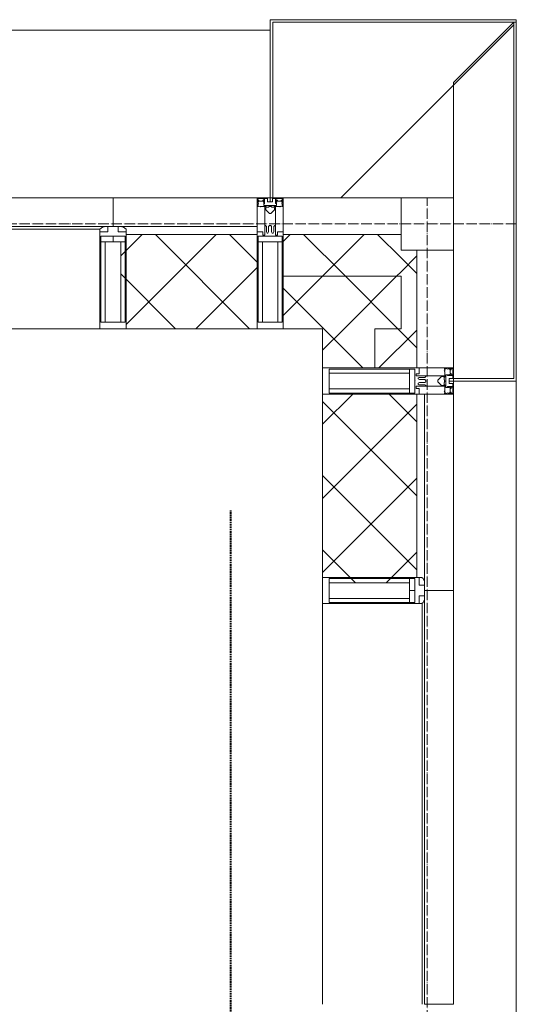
# Model space of a CAD drawing. Header units: millimetres. Extents: x 5617 to 110067, y 7718 to 195801.
# Tile 75 of 81: x 68485 to 69433, y 31610 to 33490. Entities that reach past the tile are written whole.
import ezdxf

# ---------------------------------------------------------------- set-up
doc = ezdxf.new("R2010")
doc.units = ezdxf.units.MM
for name, pattern in [('ADSK_Линия сетки', [25, 20, -2.5, 0, -2.5]), ('Линия сетки', [25, 20, -2.5, 0, -2.5]), ('Штрих_3_1_5_', [4.5, 3, -1.5]), ('Штриховая_ш3 п1_5', [4.5, 3, -1.5])]:
    doc.linetypes.add(name, pattern=pattern)
doc.layers.add('_Разделитель помещений_', color=4, linetype='Штриховая_ш3 п1_5', lineweight=40, true_color=0x00ffff)
for name, color, linetype, lineweight in [('Импосты витража', 7, 'Continuous', 18), ('Колонны', 7, 'Continuous', 18), ('Оси', 7, 'Continuous', 9), ('Панели витража', 7, 'Continuous', 18), ('Стены разрез', 7, 'Continuous', 40), ('Стены штриховка', 7, 'Continuous', 40), ('Элементы узлов', 7, 'Continuous', 18)]:
    doc.layers.add(name, color=color, linetype=linetype, lineweight=lineweight)
pattern_1 = [(45, (0, 0), (-70.71068, 70.71068), []), (135, (0, 0), (-70.71068, -70.71068), [])]

# ---------------------------------------------------------------- blocks, each defined once
blk = doc.blocks.new('135_SLK_K4_AR_rvt-1-МКСС_К4_L14_48_300_')
at = {"layer": '_Разделитель помещений_', "color": 131, "linetype": 'Штрих_3_1_5_', "true_color": 0xaaffff}
blk.add_line((136374.8, 28600), (136374.8, 32553), dxfattribs=at)
blk = doc.blocks.new('A_OGR_PAN_Отлив - A_OGR_PAN_Отлив-6070770-МКСС_К4_L14_48_300_')
at = {"layer": 'Колонны', "color": 253, "lineweight": 5, "true_color": 0xaaaaaa}
blk.add_line((607.5, 120), (-607.5, 120), dxfattribs=at)
blk = doc.blocks.new('System Panel - A_PAN_Glass-7206485-МКСС_К4_L14_48_300_')
at = {"layer": 'Панели витража', "color": 253, "lineweight": 5, "true_color": 0xaaaaaa}
for p, q in [((395, 0), (-395, 0)), ((-395, 0), (-395, -55)), ((395, -55), (395, 0)), ((-381, -55), (395, -55))]:
    blk.add_line(p, q, dxfattribs=at)
blk = doc.blocks.new('System Panel - A_PAN_Glass-7516549-МКСС_К4_L14_48_300_')
at = {"layer": 'Панели витража', "color": 253, "lineweight": 5, "true_color": 0xaaaaaa}
for p, q in [((495, 0), (-495, 0)), ((-495, 0), (-495, -55)), ((495, -55), (495, 0)), ((-495, -55), (481, -55))]:
    blk.add_line(p, q, dxfattribs=at)
blk = doc.blocks.new('Rectangular Mullion - 50Wx250H-2623690-МКСС_К4_L14_48_300_')
at = {"layer": 'Элементы узлов', "color": 253, "lineweight": 5, "true_color": 0xaaaaaa}
for p, q in [((-25, 65.2), (-25, 250)), ((-25, 250), (0, 250)), ((25, 250), (0, 250)), ((25, 65.2), (25, 250)), ((-23, 237.3), (0, 237.3)), ((-23, 237.3), (-23, 73.6)), ((-14.9, 84), (-14.9, 237.3)), ((23, 237.3), (0, 237.3)), ((14.9, 84), (14.9, 237.3)), ((23, 237.3), (23, 73.6)), ((0, 84), (-23, 84)), ((0, 84), (23, 84)), ((-14, 65.2), (-25, 65.2)), ((-0.5, 73.6), (-23, 73.6)), ((-14, 71.3), (-14, 65.2)), ((-10, 71.3), (-14, 71.3)), ((-10, 53), (-10, 71.3)), ((-7, 65.2), (-5.9, 67.3)), ((-7, 65.2), (-7, 54.7)), ((-4.1, 67.3), (-5.9, 67.3)), ((-4.1, 67.3), (-2.9, 65.1)), ((-2.9, 65.1), (-2.9, 54.6)), ((0.5, 73.6), (23, 73.6)), ((4.1, 67.3), (2.9, 65.1)), ((2.9, 65.1), (2.9, 54.6)), ((4.1, 67.3), (5.9, 67.3)), ((7, 65.2), (5.9, 67.3)), ((7, 65.2), (7, 54.7)), ((10, 71.3), (14, 71.3)), ((10, 53), (10, 71.3)), ((14, 71.3), (14, 65.2)), ((14, 65.2), (25, 65.2)), ((-8.7, 53), (-10, 53)), ((-10, 53), (-10, 17)), ((-8.7, 53), (-7, 54.7)), ((-1.3, 53), (-2.9, 54.6)), ((0, 53), (-1.3, 53)), ((0, 53), (1.3, 53)), ((1.3, 53), (2.9, 54.6)), ((8.7, 53), (7, 54.7)), ((8.7, 53), (10, 53)), ((10, 53), (10, 17)), ((-8.5, 23), (-1.5, 30)), ((-8.5, 18.5), (-8.5, 23)), ((-1.5, 30), (0, 30)), ((1.5, 30), (0, 30)), ((8.5, 23), (1.5, 30)), ((8.5, 18.5), (8.5, 23)), ((-23.8, 14.6), (-25, 14.2)), ((-25, 0), (-25, 14.2)), ((-22.3, 17), (-23.8, 17)), ((-23.8, 17), (-23.8, 14.6)), ((-22.5, 10.6), (-23.8, 14.6)), ((-22.5, 10.6), (-23.7, 9.9)), ((-23.7, 1.3), (-23.7, 9.9)), ((-23.7, 1.3), (-11.8, 1.3)), ((-23.2, 10.2), (-22.5, 8)), ((-22.5, 8), (-22.5, 4.5)), ((-21.3, 4.5), (-22.5, 4.5)), ((-22.3, 17), (-22.3, 16)), ((-22.3, 16), (-21.3, 16)), ((-19, 17.6), (-21.3, 16)), ((-21.3, 4.5), (-21.3, 6.5)), ((-21.3, 6.5), (-14.2, 6.5)), ((-18.4, 16.6), (-19, 17.6)), ((-7.4, 16.6), (-18.4, 16.6)), ((-14.2, 6.5), (-14.2, 4.5)), ((-13.2, 4.5), (-14.2, 4.5)), ((-13.2, 4.5), (-12.2, 7.2)), ((-12.7, 7.6), (-11.3, 11.4)), ((-12.7, 7.6), (-11.8, 6.9)), ((-12.2, 9), (-12.2, 14.8)), ((-12.2, 14.8), (0, 14.8)), ((-11.8, 1.3), (-11.8, 6.9)), ((-10.5, 11.2), (-11.3, 11.4)), ((-10.5, 1.5), (-10.5, 11.2)), ((-4.8, 1.5), (-10.5, 1.5)), ((-10, 17), (-7.5, 17)), ((-7.5, 18.5), (-8.5, 18.5)), ((-7.5, 17), (-7.5, 18.5)), ((-7.4, 18), (-7.4, 16.6)), ((-2.6, 18), (-7.4, 18)), ((0, 8), (-4.8, 8)), ((-4.8, 1.5), (-4.8, 8)), ((-2.6, 18), (-2.6, 16.8)), ((-2.6, 16.8), (0, 16.8)), ((2.6, 16.8), (0, 16.8)), ((0, 14.8), (0, 16.8)), ((0, 14.8), (0, 16.8)), ((12.2, 14.8), (0, 14.8)), ((0, 0), (0, 8)), ((0, 8), (4.8, 8)), ((0, 0), (0, 8)), ((2.6, 18), (2.6, 16.8)), ((2.6, 18), (7.4, 18)), ((4.8, 1.5), (4.8, 8)), ((4.8, 1.5), (10.5, 1.5)), ((7.4, 18), (7.4, 16.6)), ((7.4, 16.6), (18.4, 16.6)), ((7.5, 18.5), (8.5, 18.5)), ((7.5, 17), (7.5, 18.5)), ((10, 17), (7.5, 17)), ((10.5, 11.2), (11.3, 11.4)), ((10.5, 1.5), (10.5, 11.2)), ((12.7, 7.6), (11.3, 11.4)), ((12.7, 7.6), (11.8, 6.9)), ((11.8, 1.3), (11.8, 6.9)), ((23.7, 1.3), (11.8, 1.3)), ((12.2, 9), (12.2, 14.8)), ((13.2, 4.5), (12.2, 7.2)), ((13.2, 4.5), (14.2, 4.5)), ((21.3, 6.5), (14.2, 6.5)), ((14.2, 6.5), (14.2, 4.5)), ((18.4, 16.6), (19, 17.6)), ((19, 17.6), (21.3, 16)), ((22.3, 16), (21.3, 16)), ((21.3, 4.5), (21.3, 6.5)), ((21.3, 4.5), (22.5, 4.5)), ((22.3, 17), (22.3, 16)), ((22.3, 17), (23.8, 17)), ((22.5, 10.6), (23.8, 14.6)), ((22.5, 10.6), (23.7, 9.9)), ((23.2, 10.2), (22.5, 8)), ((22.5, 8), (22.5, 4.5)), ((23.7, 1.3), (23.7, 9.9)), ((23.8, 17), (23.8, 14.6)), ((23.8, 14.6), (25, 14.2)), ((25, 0), (25, 14.2)), ((-25, 0), (0, 0)), ((25, 0), (0, 0))]:
    blk.add_line(p, q, dxfattribs=at)
for centre, start, end in [((-0.5, 73.1), 360, 90), ((0.5, 73.1), 90, 180)]:
    blk.add_arc(centre, 0.5, start, end, dxfattribs=at)
blk = doc.blocks.new('Rectangular Mullion - R_StandardFrame_50Wx250H-5948428-МКСС_К4_L14_48_300_')
at = {"layer": 'Импосты витража', "color": 253, "lineweight": 5, "true_color": 0xaaaaaa}
for p, q in [((-25, 0), (-25, 250)), ((-25, 250), (25, 250)), ((25, 250), (25, 0)), ((25, 0), (-25, 0))]:
    blk.add_line(p, q, dxfattribs=at)
blk = doc.blocks.new('Rectangular Mullion - 50Wx250H-3927046-МКСС_К4_L14_48_300_')
at = {"layer": 'Элементы узлов', "color": 253, "lineweight": 5, "true_color": 0xaaaaaa}
for p, q in [((0, 250), (-25, 250)), ((-25, 250), (-25, 237.3)), ((-25, 65.2), (-25, 250)), ((-25, 250), (0, 250)), ((25, 250), (0, 250)), ((25, 250), (0, 250)), ((25, 237.3), (25, 250)), ((25, 65.2), (25, 250)), ((-23, 237.3), (0, 237.3)), ((-23, 237.3), (0, 237.3)), ((-23, 237.3), (-23, 73.6)), ((0, 237.3), (-14.9, 237.3)), ((-14.9, 237.3), (-14.9, 84)), ((-14.9, 84), (-14.9, 237.3)), ((14.9, 237.3), (0, 237.3)), ((0, 237.3), (23, 237.3)), ((23, 237.3), (0, 237.3)), ((14.9, 84), (14.9, 237.3)), ((14.9, 84), (14.9, 237.3)), ((23, 237.3), (23, 73.6)), ((0, 84), (-23, 84)), ((-23, 84), (-23, 73.6)), ((0, 84), (-23, 84)), ((-14.9, 84), (0, 84)), ((0, 84), (14.9, 84)), ((23, 84), (0, 84)), ((0, 84), (0, 73.6)), ((0, 84), (23, 84)), ((0, 73.6), (0, 84)), ((23, 73.6), (23, 84)), ((-25, 73.6), (-25, 65.2)), ((-25, 65.2), (-25, 60.2)), ((-10, 65.2), (-25, 65.2)), ((-25, 65.2), (-25, 60.2)), ((-25, 65.2), (-10, 65.2)), ((-10, 65.2), (-25, 65.2)), ((-23, 73.6), (0, 73.6)), ((0, 73.6), (-23, 73.6)), ((-0.5, 73.6), (-23, 73.6)), ((-10, 55), (-10, 65.2)), ((-10, 65.2), (-10, 55)), ((-10, 55), (-10, 65.2)), ((0, 73.6), (23, 73.6)), ((23, 73.6), (0, 73.6)), ((0.5, 73.6), (23, 73.6)), ((10, 65.2), (10, 55)), ((25, 65.2), (10, 65.2)), ((10, 55), (10, 65.2)), ((10, 65.2), (25, 65.2)), ((10, 65.2), (25, 65.2)), ((10, 55), (10, 65.2)), ((25, 65.2), (25, 73.6)), ((25, 65.2), (25, 60.2)), ((25, 60.2), (25, 65.2)), ((-10, 55), (-14, 55)), ((-14, 55), (-10, 55)), ((-10, 55), (0, 55)), ((0, 55), (-10, 55)), ((0, 55), (10, 55)), ((0, 55), (10, 55)), ((10, 55), (14, 55)), ((10, 55), (14, 55))]:
    blk.add_line(p, q, dxfattribs=at)
for centre, start, end in [((-14, 69.1), 218.9723, 270), ((-14, 69.1), 218.9723, 270), ((-14, 69.1), 218.9723, 270), ((14, 69.1), 270, 321.0277), ((14, 69.1), 270, 321.0277), ((14, 69.1), 270, 321.0277)]:
    blk.add_arc(centre, 14.1, start, end, dxfattribs=at)
blk = doc.blocks.new('Rectangular Mullion - R_InvisibleFrame_50Wx250H-5949714-МКСС_К4_L14_48_300_')
at = {"layer": 'Импосты витража', "color": 253, "lineweight": 5, "true_color": 0xaaaaaa}
for p, q in [((-25, 73.6), (-25, 237.3)), ((25, 237.3), (25, 73.6))]:
    blk.add_line(p, q, dxfattribs=at)
blk = doc.blocks.new('Rectangular Mullion - R_StandardFrame_50Wx250H-7206612-МКСС_К4_L14_48_300_')
at = {"layer": 'Импосты витража', "color": 253, "lineweight": 5, "true_color": 0xaaaaaa}
blk.add_line((136800, 33050), (136800, 32825), dxfattribs=at)
blk = doc.blocks.new('Rectangular Mullion - R_InvisibleFrame_50Wx250H-7205959-МКСС_К4_L14_48_300_')
at = {"layer": 'Импосты витража', "color": 253, "lineweight": 5, "true_color": 0xaaaaaa}
for p, q in [((136550, 32375), (136550, 31610)), ((136740, 32375), (136740, 31610))]:
    blk.add_line(p, q, dxfattribs=at)
blk = doc.blocks.new('Rectangular Mullion - R_InvisibleFrame_50Wx250H-7516237-МКСС_К4_L14_48_300_')
at = {"layer": 'Импосты витража', "color": 253, "lineweight": 5, "true_color": 0xaaaaaa}
for p, q in [((-25, 73.6), (-25, 237.3)), ((25, 237.3), (25, 73.6))]:
    blk.add_line(p, q, dxfattribs=at)
blk = doc.blocks.new('Rectangular Mullion - R_StandardFrame_50Wx250H-7516238-МКСС_К4_L14_48_300_')
at = {"layer": 'Импосты витража', "color": 253, "lineweight": 5, "true_color": 0xaaaaaa}
for p, q in [((-25, 0), (-25, 250)), ((-25, 250), (25, 250)), ((25, 250), (25, 0)), ((25, 0), (-25, 0))]:
    blk.add_line(p, q, dxfattribs=at)
blk = doc.blocks.new('Rectangular Mullion - R_InvisibleFrame_50Wx250H-7200167-МКСС_К4_L14_48_300_')
at = {"layer": 'Импосты витража', "color": 253, "lineweight": 5, "true_color": 0xaaaaaa}
for p, q in [((135160, 33090), (136125, 33090)), ((135160, 32900), (136125, 32900))]:
    blk.add_line(p, q, dxfattribs=at)
blk = doc.blocks.new('Rectangular Mullion - R_StandardFrame_50Wx250H-7413125-МКСС_К4_L14_48_300_')
at = {"layer": 'Импосты витража', "color": 253, "lineweight": 5, "true_color": 0xaaaaaa}
blk.add_line((136475, 33150), (136700, 33150), dxfattribs=at)
blk = doc.blocks.new('Quad Corner Mullion - Q_0_100_-50-7516550-МКСС_К4_L14_48_300_')
at = {"layer": 'Импосты витража', "color": 253, "lineweight": 5, "true_color": 0xaaaaaa}
for p, q in [((-100, 100), (0, 100)), ((-100, 0), (-100, 100)), ((0, 100), (0, 0)), ((0, 0), (-100, 0))]:
    blk.add_line(p, q, dxfattribs=at)
blk = doc.blocks.new('A_OGR_PAN_Отлив - A_OGR_PAN_Отлив-6267661-МКСС_К4_L14_48_300_')
at = {"layer": 'Колонны', "color": 253, "lineweight": 5, "true_color": 0xaaaaaa}
blk.add_line((657.5, 320), (-657.5, 320), dxfattribs=at)
blk = doc.blocks.new('135_SLK_K4_AR_FCD_rvt-1-МКСС_К4_L14_48_300_')
at = {"layer": 'Стены разрез', "lineweight": 5, "true_color": 0xaaaaaa}
h = blk.add_hatch(dxfattribs=at)
h.set_pattern_fill('FP_4', color=253, style=0, pattern_type=2)
h.set_pattern_definition(pattern_1)
h.paths.add_polyline_path([(136425, 32900), (136425, 33080), (136175, 33080), (136175, 33076.4), (136173, 33076.4), (136173, 33066), (136164.9, 33066), (136164.9, 32912.7), (136175, 32912.7), (136175, 32900), (136229.8, 32900)])
h = blk.add_hatch(dxfattribs=at)
h.set_pattern_fill('FP_4', color=253, style=0, pattern_type=2)
h.set_pattern_definition(pattern_1)
h.paths.add_polyline_path([(136700, 33000), (136700, 33080), (136475, 33080), (136475, 33000), (136556.8, 33000)])
h = blk.add_hatch(dxfattribs=at)
h.set_pattern_fill('FP_4', color=253, style=0, pattern_type=2)
h.set_pattern_definition(pattern_1)
h.paths.add_polyline_path([(136650, 32825), (136730, 32825), (136730, 33050), (136700, 33050), (136700, 32900), (136650, 32900)])
h = blk.add_hatch(dxfattribs=at)
h.set_pattern_fill('FP_4', color=253, style=0, pattern_type=2)
h.set_pattern_definition(pattern_1)
h.paths.add_polyline_path([(136650, 32900), (136700, 32900), (136700, 33000), (136475, 33000), (136475, 32900), (136556.8, 32900)])
h = blk.add_hatch(dxfattribs=at)
h.set_pattern_fill('FP_4', color=253, style=0, pattern_type=2)
h.set_pattern_definition(pattern_1)
h.paths.add_polyline_path([(136650, 32825), (136650, 32900), (136550, 32900), (136550, 32825), (136556.8, 32825)])
h = blk.add_hatch(dxfattribs=at)
h.set_pattern_fill('FP_4', color=253, style=0, pattern_type=2)
h.set_pattern_definition(pattern_1)
h.paths.add_polyline_path([(136562.7, 32414.9), (136716, 32414.9), (136716, 32423), (136726.5, 32423), (136726.5, 32425), (136730, 32425), (136730, 32775), (136550, 32775), (136550, 32425), (136562.7, 32425), (136562.7, 32423)])
at = {"layer": 'Колонны', "lineweight": 5}
for p, q in [((136920, 33490), (136450, 33490)), ((136450, 33490), (136450, 33150)), ((136455, 33150), (136455, 33485)), ((136455, 33485), (136920, 33485)), ((136915, 33485), (136800, 33370)), ((136920, 33485), (136915, 33485)), ((136915, 33485), (136915, 32805)), ((136920, 33485), (136920, 33490)), ((136920, 32800), (136920, 33485)), ((136585, 33150), (136915, 33480)), ((136800, 33370), (136800, 33150)), ((136450, 33150), (136455, 33150)), ((136800, 32805), (136800, 32800)), ((136915, 32805), (136800, 32805)), ((136800, 32800), (136920, 32800))]:
    blk.add_line(p, q, dxfattribs=at)
at = {"layer": 'Стены разрез', "color": 253, "lineweight": 9, "true_color": 0xaaaaaa}
for p, q in [((136425, 33150), (136150, 33150)), ((136150, 33150), (136150, 33095)), ((136425, 32900), (136425, 33150)), ((136700, 33080), (136475, 33080)), ((136475, 33080), (136475, 32900)), ((136700, 33050), (136700, 33080)), ((136730, 33050), (136700, 33050)), ((136730, 32825), (136730, 33050)), ((136175, 32900), (136425, 32900)), ((136475, 32900), (136550, 32900)), ((136550, 32900), (136550, 32825)), ((136550, 32825), (136730, 32825)), ((136550, 32775), (136550, 32425)), ((136800, 32775), (136550, 32775)), ((136800, 32400), (136800, 32775)), ((136745, 32400), (136800, 32400))]:
    blk.add_line(p, q, dxfattribs=at)
at = {"layer": 'Стены штриховка', "color": 253, "lineweight": 9, "true_color": 0xaaaaaa}
for p, q in [((136425, 33095), (136164, 33095)), ((136425, 33080), (136175, 33080)), ((136700, 33000), (136475, 33000)), ((136700, 33000), (136700, 32900)), ((136700, 32900), (136700, 33000)), ((136650, 32825), (136650, 32900)), ((136700, 32900), (136650, 32900)), ((136650, 32900), (136700, 32900)), ((136730, 32425), (136730, 32775)), ((136745, 32414), (136745, 32775))]:
    blk.add_line(p, q, dxfattribs=at)
at = {"layer": 'Импосты витража', "color": 253, "lineweight": 5, "true_color": 0xaaaaaa, "extrusion": (0, 0, -1)}
for name, p, rotation in [('Rectangular Mullion - 50Wx250H-2623690-МКСС_К4_L14_48_300_', (-136450, 33150), 180), ('Rectangular Mullion - R_StandardFrame_50Wx250H-7516238-МКСС_К4_L14_48_300_', (-136450, 33150), 180), ('Quad Corner Mullion - Q_0_100_-50-7516550-МКСС_К4_L14_48_300_', (-136800, 33150), 180), ('Rectangular Mullion - 50Wx250H-3927046-МКСС_К4_L14_48_300_', (-136150, 33150), 180), ('Rectangular Mullion - R_InvisibleFrame_50Wx250H-7516237-МКСС_К4_L14_48_300_', (-136150, 33150), 180), ('Rectangular Mullion - 50Wx250H-2623690-МКСС_К4_L14_48_300_', (-136800, 32800), 270), ('Rectangular Mullion - R_StandardFrame_50Wx250H-5948428-МКСС_К4_L14_48_300_', (-136800, 32800), 270), ('Rectangular Mullion - 50Wx250H-3927046-МКСС_К4_L14_48_300_', (-136800, 32400), 270), ('Rectangular Mullion - R_InvisibleFrame_50Wx250H-5949714-МКСС_К4_L14_48_300_', (-136800, 32400), 270)]:
    blk.add_blockref(name, p, dxfattribs=dict(at, rotation=rotation))
at = {"layer": 'Импосты витража', "color": 253, "lineweight": 5, "true_color": 0xaaaaaa}
for name in ['Rectangular Mullion - R_StandardFrame_50Wx250H-7413125-МКСС_К4_L14_48_300_', 'Rectangular Mullion - R_InvisibleFrame_50Wx250H-7200167-МКСС_К4_L14_48_300_', 'Rectangular Mullion - R_StandardFrame_50Wx250H-7206612-МКСС_К4_L14_48_300_', 'Rectangular Mullion - R_InvisibleFrame_50Wx250H-7205959-МКСС_К4_L14_48_300_']:
    blk.add_blockref(name, (0, 0), dxfattribs=at)
at = {"layer": 'Колонны', "color": 253, "lineweight": 5, "true_color": 0xaaaaaa}
blk.add_blockref('A_OGR_PAN_Отлив - A_OGR_PAN_Отлив-6267661-МКСС_К4_L14_48_300_', (135792.5, 33150), dxfattribs=at)
at = {"layer": 'Колонны', "color": 253, "lineweight": 5, "true_color": 0xaaaaaa, "rotation": 269.9999999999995}
blk.add_blockref('A_OGR_PAN_Отлив - A_OGR_PAN_Отлив-6070770-МКСС_К4_L14_48_300_', (136800, 32192.5), dxfattribs=at)
at = {"layer": 'Панели витража', "color": 253, "lineweight": 5, "true_color": 0xaaaaaa}
blk.add_blockref('System Panel - A_PAN_Glass-7516549-МКСС_К4_L14_48_300_', (135655, 33150), dxfattribs=at)
at = {"layer": 'Панели витража', "color": 253, "lineweight": 5, "true_color": 0xaaaaaa, "rotation": 270}
blk.add_blockref('System Panel - A_PAN_Glass-7206485-МКСС_К4_L14_48_300_', (136800, 32005), dxfattribs=at)

msp = doc.modelspace()

# ---------------------------------------------------------------- linework, layer by layer
at = {"layer": 'Оси', "linetype": 'Линия сетки'}
msp.add_line((69262.7, 12025.7), (69262.7, 33150), dxfattribs=at)
at = {"layer": 'Оси', "linetype": 'ADSK_Линия сетки'}
msp.add_line((69432.7, 33100), (25313.5, 33100), dxfattribs=at)

# ---------------------------------------------------------------- block references
at = {"lineweight": 5}
for name in ['135_SLK_K4_AR_FCD_rvt-1-МКСС_К4_L14_48_300_', '135_SLK_K4_AR_rvt-1-МКСС_К4_L14_48_300_']:
    msp.add_blockref(name, (-67487.3, 0), dxfattribs=at)

doc.saveas('drawing.dxf')
